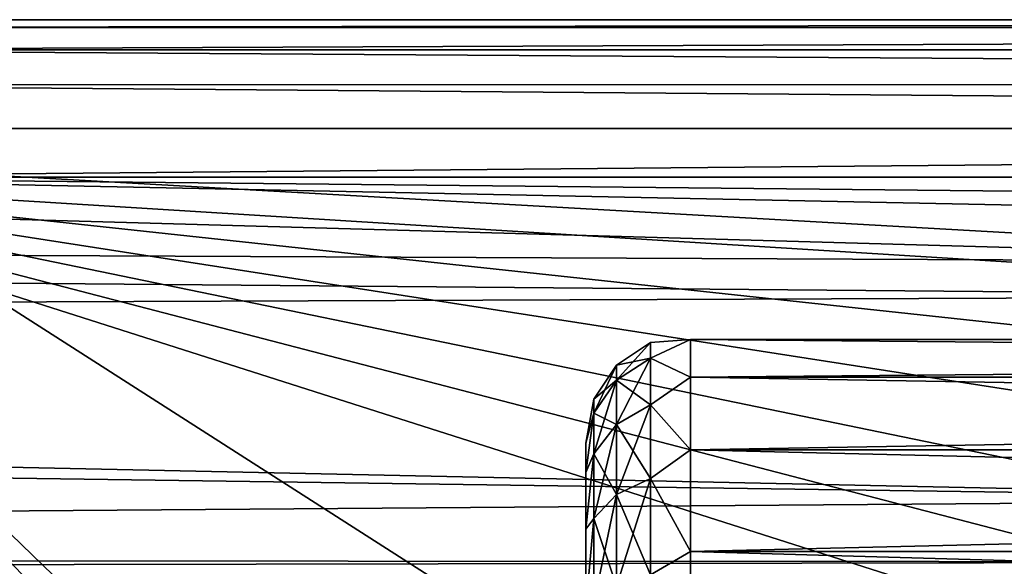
# Model space of a CAD drawing. Extents: x 0 to 500, y -78 to 1006.
# Tile 38 of 256: x 90.4 to 96.66, y -71.47 to -68. Entities that reach past the tile are written whole.
import ezdxf

# ---------------------------------------------------------------- set-up
doc = ezdxf.new("R2010")
doc.units = 0
doc.header["$LTSCALE"] = 65.185185
for name, color, linetype in [('252', 7, 'CONTINUOUS'), ('256', 7, 'CONTINUOUS'), ('378', 7, 'CONTINUOUS'), ('390', 7, 'CONTINUOUS'), ('400', 7, 'CONTINUOUS'), ('415', 7, 'CONTINUOUS'), ('417', 7, 'CONTINUOUS'), ('418', 7, 'CONTINUOUS')]:
    doc.layers.add(name, color=color, linetype=linetype)

msp = doc.modelspace()

# ---------------------------------------------------------------- linework, layer by layer
at = {"layer": '252', "color": 7, "linetype": 'CONTINUOUS'}
for points in [[(100.604, -16.0061), (3, -14.0407), (100, -76), (100.604, -16.0061)], [(3, -14.0407), (3, -76), (100, -76), (3, -14.0407)]]:
    msp.add_3dface(points, dxfattribs=at)
at = {"layer": '256', "color": 7, "linetype": 'CONTINUOUS'}
for points in [[(45.5064, -68, -19), (72.7532, -68, -19), (100, -69.54, -18.8672), (45.5064, -68, -19)], [(45.5064, -68, -19), (100, -69.54, -18.8672), (47.3827, -69.3082, -18.9044), (45.5064, -68, -19)], [(72.7532, -68, -19), (100, -68, -19), (100, -69.54, -18.8672), (72.7532, -68, -19)], [(100, -69.54, -18.8672), (100, -69.7558, -18.8271), (47.3827, -69.3082, -18.9044), (100, -69.54, -18.8672)], [(47.3827, -69.3082, -18.9044), (100, -69.7558, -18.8271), (48.4262, -69.9538, -18.7854), (47.3827, -69.3082, -18.9044)], [(100, -69.7558, -18.8271), (100, -71.0478, -18.4682), (48.4262, -69.9538, -18.7854), (100, -69.7558, -18.8271)], [(48.4262, -69.9538, -18.7854), (100, -71.0478, -18.4682), (49.0816, -70.3322, -18.6926), (48.4262, -69.9538, -18.7854)], [(49.0816, -70.3322, -18.6926), (100, -71.0478, -18.4682), (51.1826, -71.4157, -18.3266), (49.0816, -70.3322, -18.6926)], [(100, -71.0478, -18.4682), (100, -71.4441, -18.3149), (51.1826, -71.4157, -18.3266), (100, -71.0478, -18.4682)], [(51.1826, -71.4157, -18.3266), (100, -71.4441, -18.3149), (51.4314, -71.5317, -18.2781), (51.1826, -71.4157, -18.3266)], [(100, -71.4441, -18.3149), (100, -72.4641, -17.8148), (51.4314, -71.5317, -18.2781), (100, -71.4441, -18.3149)]]:
    msp.add_3dface(points, dxfattribs=at)
at = {"layer": '378', "color": 7, "linetype": 'CONTINUOUS'}
for points in [[(3, -14.0407), (100.604, -16.0061), (3, -76), (3, -14.0407)], [(3, -76), (100.604, -16.0061), (100, -76), (3, -76)]]:
    msp.add_3dface(points, dxfattribs=at)
at = {"layer": '390', "color": 7, "linetype": 'CONTINUOUS'}
for points in [[(121.5207, -69.6825, 10), (121.8855, -69.3444, 10), (88, -69, 10), (121.5207, -69.6825, 10)], [(119.8967, -70.9775, 10), (121.5207, -69.6825, 10), (88, -69, 10), (119.8967, -70.9775, 10)], [(88, -69, 10), (121.8855, -69.3444, 10), (122.1023, -69, 10), (88, -69, 10)], [(109.9644, -76, 10), (112.1026, -75.2631, 10), (88, -69, 10), (109.9644, -76, 10)], [(109.9644, -76, 10), (88, -69, 10), (90.8817, -71.7865, 10), (109.9644, -76, 10)], [(112.1026, -75.2631, 10), (114.1737, -74.3868, 10), (88, -69, 10), (112.1026, -75.2631, 10)], [(114.1737, -74.3868, 10), (116.1688, -73.3763, 10), (88, -69, 10), (114.1737, -74.3868, 10)], [(116.1688, -73.3763, 10), (118.0788, -72.238, 10), (88, -69, 10), (116.1688, -73.3763, 10)], [(118.0788, -72.238, 10), (119.8967, -70.9775, 10), (88, -69, 10), (118.0788, -72.238, 10)], [(90.8817, -71.7865, 10), (88, -69, 10), (90.4635, -71.5734, 10), (90.8817, -71.7865, 10)], [(90.4635, -71.5734, 10), (88, -69, 10), (90, -71.5, 10), (90.4635, -71.5734, 10)]]:
    msp.add_3dface(points, dxfattribs=at)
at = {"layer": '400', "color": 7, "linetype": 'CONTINUOUS'}
for points in [[(122.1023, -68, 11), (88, -68, 11), (88, -68.0489, 10.691), (122.1023, -68, 11)], [(122.1023, -68, 11), (88, -68.0489, 10.691), (122.1023, -68.0489, 10.691), (122.1023, -68, 11)], [(88, -68.0489, 10.691), (88, -68.1912, 10.412), (122.1023, -68.0489, 10.691), (88, -68.0489, 10.691)], [(122.1023, -68.0489, 10.691), (88, -68.1912, 10.412), (122.1023, -68.191, 10.4122), (122.1023, -68.0489, 10.691)], [(122.1023, -68.191, 10.4122), (88, -68.1912, 10.412), (122.1023, -68.4122, 10.191), (122.1023, -68.191, 10.4122)], [(88, -68.1912, 10.412), (88, -68.4127, 10.1906), (122.1023, -68.4122, 10.191), (88, -68.1912, 10.412)], [(122.1023, -68.4122, 10.191), (88, -68.4127, 10.1906), (122.1023, -68.691, 10.0489), (122.1023, -68.4122, 10.191)], [(88, -68.4127, 10.1906), (88, -68.6919, 10.0487), (122.1023, -68.691, 10.0489), (88, -68.4127, 10.1906)], [(88, -69, 10), (122.1023, -69, 10), (122.1023, -68.691, 10.0489), (88, -69, 10)], [(88, -68.6919, 10.0487), (88, -69, 10), (122.1023, -68.691, 10.0489), (88, -68.6919, 10.0487)]]:
    msp.add_3dface(points, dxfattribs=at)
at = {"layer": '415', "color": 7, "linetype": 'CONTINUOUS'}
for points in [[(94, -70.6899, 14.6679), (94, -70.8771, 14.0305), (94, -70.6899, 15.3321), (94, -70.6899, 14.6679)], [(94, -70.6899, 15.3321), (94, -70.8771, 14.0305), (94, -70.8771, 15.9695), (94, -70.6899, 15.3321)], [(94, -70.8771, 14.0305), (94, -71.2362, 13.4716), (94, -70.8771, 15.9695), (94, -70.8771, 14.0305)], [(94, -70.8771, 15.9695), (94, -71.2362, 13.4716), (94, -71.2362, 16.5284), (94, -70.8771, 15.9695)], [(94, -71.5, 15), (94, -71.5734, 15.4635), (94, -71.2362, 16.5284), (94, -71.5, 15)], [(94, -71.7382, 13.0366), (94, -71.5, 15), (94, -71.2362, 16.5284), (94, -71.7382, 13.0366)], [(94, -71.2362, 16.5284), (94, -71.5734, 15.4635), (94, -71.7382, 16.9634), (94, -71.2362, 16.5284)], [(94, -71.2362, 13.4716), (94, -71.7382, 13.0366), (94, -71.2362, 16.5284), (94, -71.2362, 13.4716)]]:
    msp.add_3dface(points, dxfattribs=at)
at = {"layer": '417', "color": 7, "linetype": 'CONTINUOUS'}
for points in [[(121.8432, -70.2711, 16.2462), (121.8432, -70.0305, 15.4269), (94.6661, -70.2711, 16.2462), (121.8432, -70.2711, 16.2462)], [(121.8432, -70.0305, 15.4269), (121.8432, -70.0305, 14.5731), (94.6661, -70.0305, 15.4269), (121.8432, -70.0305, 15.4269)], [(94.6661, -70.2711, 16.2462), (121.8432, -70.0305, 15.4269), (94.6661, -70.0305, 15.4269), (94.6661, -70.2711, 16.2462)], [(121.8432, -70.0305, 14.5731), (121.8432, -70.2711, 13.7538), (94.6661, -70.0305, 14.5731), (121.8432, -70.0305, 14.5731)], [(94.6661, -70.0305, 15.4269), (121.8432, -70.0305, 14.5731), (94.6661, -70.0305, 14.5731), (94.6661, -70.0305, 15.4269)], [(94.6661, -70.0305, 14.5731), (121.8432, -70.2711, 13.7538), (94.6661, -70.2711, 13.7538), (94.6661, -70.0305, 14.5731)], [(121.8432, -70.7328, 16.9646), (121.8432, -70.2711, 16.2462), (94.6661, -70.7328, 16.9646), (121.8432, -70.7328, 16.9646)], [(94.6661, -70.7328, 16.9646), (121.8432, -70.2711, 16.2462), (94.6661, -70.2711, 16.2462), (94.6661, -70.7328, 16.9646)], [(121.8432, -70.2711, 13.7538), (121.8432, -70.7328, 13.0354), (94.6661, -70.2711, 13.7538), (121.8432, -70.2711, 13.7538)], [(94.6661, -70.2711, 13.7538), (121.8432, -70.7328, 13.0354), (94.6661, -70.7328, 13.0354), (94.6661, -70.2711, 13.7538)], [(121.8432, -71.3781, 17.5238), (121.8432, -70.7328, 16.9646), (94.6661, -71.3781, 17.5238), (121.8432, -71.3781, 17.5238)], [(94.6661, -71.3781, 17.5238), (121.8432, -70.7328, 16.9646), (94.6661, -70.7328, 16.9646), (94.6661, -71.3781, 17.5238)], [(121.8432, -70.7328, 13.0354), (121.8432, -71.3781, 12.4762), (94.6661, -70.7328, 13.0354), (121.8432, -70.7328, 13.0354)], [(94.6661, -70.7328, 13.0354), (121.8432, -71.3781, 12.4762), (94.6661, -71.3781, 12.4762), (94.6661, -70.7328, 13.0354)], [(121.8432, -72.1548, 17.8785), (121.8432, -71.3781, 17.5238), (94.6661, -72.1548, 17.8785), (121.8432, -72.1548, 17.8785)], [(94.6661, -72.1548, 17.8785), (121.8432, -71.3781, 17.5238), (94.6661, -71.3781, 17.5238), (94.6661, -72.1548, 17.8785)], [(121.8432, -71.3781, 12.4762), (121.8432, -72.1548, 12.1215), (94.6661, -71.3781, 12.4762), (121.8432, -71.3781, 12.4762)], [(94.6661, -71.3781, 12.4762), (121.8432, -72.1548, 12.1215), (94.6661, -72.1548, 12.1215), (94.6661, -71.3781, 12.4762)]]:
    msp.add_3dface(points, dxfattribs=at)
at = {"layer": '418', "color": 7, "linetype": 'CONTINUOUS'}
for points in [[(94.6661, -70.2711, 16.2462), (94.6661, -70.0305, 15.4269), (94.4117, -70.151, 15.7634), (94.6661, -70.2711, 16.2462)], [(94.6661, -70.0305, 15.4269), (94.6661, -70.0305, 14.5731), (94.4117, -70.0505, 15), (94.6661, -70.0305, 15.4269)], [(94.4117, -70.151, 15.7634), (94.6661, -70.0305, 15.4269), (94.4117, -70.0505, 15), (94.4117, -70.151, 15.7634)], [(94.6661, -70.0305, 14.5731), (94.6661, -70.2711, 13.7538), (94.4117, -70.151, 14.2366), (94.6661, -70.0305, 14.5731)], [(94.4117, -70.0505, 15), (94.6661, -70.0305, 14.5731), (94.4117, -70.151, 14.2366), (94.4117, -70.0505, 15)], [(94.4117, -70.151, 15.7634), (94.4117, -70.0505, 15), (94.1953, -70.2905, 15.726), (94.4117, -70.151, 15.7634)], [(94.4117, -70.0505, 15), (94.4117, -70.151, 14.2366), (94.1953, -70.1949, 15), (94.4117, -70.0505, 15)], [(94.1953, -70.2905, 15.726), (94.4117, -70.0505, 15), (94.1953, -70.1949, 15), (94.1953, -70.2905, 15.726)], [(94.4117, -70.4457, 16.4747), (94.4117, -70.151, 15.7634), (94.1953, -70.5707, 16.4025), (94.4117, -70.4457, 16.4747)], [(94.1953, -70.5707, 16.4025), (94.4117, -70.151, 15.7634), (94.1953, -70.2905, 15.726), (94.1953, -70.5707, 16.4025)], [(94.4117, -70.151, 14.2366), (94.4117, -70.4457, 13.5253), (94.1953, -70.2905, 14.274), (94.4117, -70.151, 14.2366)], [(94.1953, -70.1949, 15), (94.4117, -70.151, 14.2366), (94.1953, -70.2905, 14.274), (94.1953, -70.1949, 15)], [(94.4117, -70.4457, 16.4747), (94.6661, -70.2711, 16.2462), (94.4117, -70.151, 15.7634), (94.4117, -70.4457, 16.4747)], [(94.4117, -70.151, 14.2366), (94.6661, -70.2711, 13.7538), (94.4117, -70.4457, 13.5253), (94.4117, -70.151, 14.2366)], [(94.1953, -70.2905, 15.726), (94.1953, -70.1949, 15), (94.0507, -70.4994, 15.67), (94.1953, -70.2905, 15.726)], [(94.1953, -70.1949, 15), (94.1953, -70.2905, 14.274), (94.0507, -70.4112, 15), (94.1953, -70.1949, 15)], [(94.0507, -70.4994, 15.67), (94.1953, -70.1949, 15), (94.0507, -70.4112, 15), (94.0507, -70.4994, 15.67)], [(94.1953, -70.5707, 16.4025), (94.1953, -70.2905, 15.726), (94.0507, -70.758, 16.2944), (94.1953, -70.5707, 16.4025)], [(94.0507, -70.758, 16.2944), (94.1953, -70.2905, 15.726), (94.0507, -70.4994, 15.67), (94.0507, -70.758, 16.2944)], [(94.1953, -70.2905, 14.274), (94.1953, -70.5707, 13.5975), (94.0507, -70.4994, 14.33), (94.1953, -70.2905, 14.274)], [(94.0507, -70.4112, 15), (94.1953, -70.2905, 14.274), (94.0507, -70.4994, 14.33), (94.0507, -70.4112, 15)], [(94.1953, -70.2905, 14.274), (94.4117, -70.4457, 13.5253), (94.1953, -70.5707, 13.5975), (94.1953, -70.2905, 14.274)], [(94.6661, -70.7328, 16.9646), (94.6661, -70.2711, 16.2462), (94.4117, -70.4457, 16.4747), (94.6661, -70.7328, 16.9646)], [(94.6661, -70.2711, 13.7538), (94.6661, -70.7328, 13.0354), (94.4117, -70.4457, 13.5253), (94.6661, -70.2711, 13.7538)], [(94, -70.6899, 14.6679), (94, -70.6899, 15.3321), (94.0507, -70.4112, 15), (94, -70.6899, 14.6679)], [(94, -70.6899, 14.6679), (94.0507, -70.4112, 15), (94.0507, -70.4994, 14.33), (94, -70.6899, 14.6679)], [(94, -70.6899, 15.3321), (94.0507, -70.4994, 15.67), (94.0507, -70.4112, 15), (94, -70.6899, 15.3321)], [(94.4117, -70.9144, 17.0856), (94.4117, -70.4457, 16.4747), (94.1953, -71.0165, 16.9835), (94.4117, -70.9144, 17.0856)], [(94.1953, -71.0165, 16.9835), (94.4117, -70.4457, 16.4747), (94.1953, -70.5707, 16.4025), (94.1953, -71.0165, 16.9835)], [(94.4117, -70.4457, 13.5253), (94.4117, -70.9144, 12.9144), (94.1953, -70.5707, 13.5975), (94.4117, -70.4457, 13.5253)], [(94.4117, -70.9144, 17.0856), (94.6661, -70.7328, 16.9646), (94.4117, -70.4457, 16.4747), (94.4117, -70.9144, 17.0856)], [(94.4117, -70.4457, 13.5253), (94.6661, -70.7328, 13.0354), (94.4117, -70.9144, 12.9144), (94.4117, -70.4457, 13.5253)], [(94, -70.8771, 14.0305), (94, -70.6899, 14.6679), (94.0507, -70.4994, 14.33), (94, -70.8771, 14.0305)], [(94, -70.8771, 14.0305), (94.0507, -70.4994, 14.33), (94.0507, -70.758, 13.7056), (94, -70.8771, 14.0305)], [(94, -70.6899, 15.3321), (94, -70.8771, 15.9695), (94.0507, -70.4994, 15.67), (94, -70.6899, 15.3321)], [(94, -70.8771, 15.9695), (94.0507, -70.758, 16.2944), (94.0507, -70.4994, 15.67), (94, -70.8771, 15.9695)], [(94.0507, -70.4994, 14.33), (94.1953, -70.5707, 13.5975), (94.0507, -70.758, 13.7056), (94.0507, -70.4994, 14.33)], [(94.1953, -71.0165, 16.9835), (94.1953, -70.5707, 16.4025), (94.0507, -71.1695, 16.8305), (94.1953, -71.0165, 16.9835)], [(94.0507, -71.1695, 16.8305), (94.1953, -70.5707, 16.4025), (94.0507, -70.758, 16.2944), (94.0507, -71.1695, 16.8305)], [(94.1953, -70.5707, 13.5975), (94.1953, -71.0165, 13.0165), (94.0507, -70.758, 13.7056), (94.1953, -70.5707, 13.5975)], [(94.1953, -70.5707, 13.5975), (94.4117, -70.9144, 12.9144), (94.1953, -71.0165, 13.0165), (94.1953, -70.5707, 13.5975)], [(94, -71.2362, 13.4716), (94, -70.8771, 14.0305), (94.0507, -70.758, 13.7056), (94, -71.2362, 13.4716)], [(94, -71.2362, 13.4716), (94.0507, -70.758, 13.7056), (94.0507, -71.1695, 13.1695), (94, -71.2362, 13.4716)], [(94, -70.8771, 15.9695), (94, -71.2362, 16.5284), (94.0507, -70.758, 16.2944), (94, -70.8771, 15.9695)], [(94, -71.2362, 16.5284), (94.0507, -71.1695, 16.8305), (94.0507, -70.758, 16.2944), (94, -71.2362, 16.5284)], [(94.0507, -70.758, 13.7056), (94.1953, -71.0165, 13.0165), (94.0507, -71.1695, 13.1695), (94.0507, -70.758, 13.7056)], [(94.6661, -71.3781, 17.5238), (94.6661, -70.7328, 16.9646), (94.4117, -70.9144, 17.0856), (94.6661, -71.3781, 17.5238)], [(94.6661, -70.7328, 13.0354), (94.6661, -71.3781, 12.4762), (94.4117, -70.9144, 12.9144), (94.6661, -70.7328, 13.0354)], [(94.4117, -71.5253, 17.5543), (94.4117, -70.9144, 17.0856), (94.1953, -71.5975, 17.4293), (94.4117, -71.5253, 17.5543)], [(94.1953, -71.5975, 17.4293), (94.4117, -70.9144, 17.0856), (94.1953, -71.0165, 16.9835), (94.1953, -71.5975, 17.4293)], [(94.4117, -70.9144, 12.9144), (94.4117, -71.5253, 12.4457), (94.1953, -71.0165, 13.0165), (94.4117, -70.9144, 12.9144)], [(94.4117, -71.5253, 17.5543), (94.6661, -71.3781, 17.5238), (94.4117, -70.9144, 17.0856), (94.4117, -71.5253, 17.5543)], [(94.4117, -70.9144, 12.9144), (94.6661, -71.3781, 12.4762), (94.4117, -71.5253, 12.4457), (94.4117, -70.9144, 12.9144)], [(94.1953, -71.5975, 17.4293), (94.1953, -71.0165, 16.9835), (94.0507, -71.7056, 17.242), (94.1953, -71.5975, 17.4293)], [(94.0507, -71.7056, 17.242), (94.1953, -71.0165, 16.9835), (94.0507, -71.1695, 16.8305), (94.0507, -71.7056, 17.242)], [(94.1953, -71.0165, 13.0165), (94.1953, -71.5975, 12.5707), (94.0507, -71.1695, 13.1695), (94.1953, -71.0165, 13.0165)], [(94.1953, -71.0165, 13.0165), (94.4117, -71.5253, 12.4457), (94.1953, -71.5975, 12.5707), (94.1953, -71.0165, 13.0165)], [(94, -71.7382, 13.0366), (94, -71.2362, 13.4716), (94.0507, -71.1695, 13.1695), (94, -71.7382, 13.0366)], [(94, -71.7382, 13.0366), (94.0507, -71.1695, 13.1695), (94.0507, -71.7056, 12.758), (94, -71.7382, 13.0366)], [(94, -71.2362, 16.5284), (94, -71.7382, 16.9634), (94.0507, -71.1695, 16.8305), (94, -71.2362, 16.5284)], [(94, -71.7382, 16.9634), (94.0507, -71.7056, 17.242), (94.0507, -71.1695, 16.8305), (94, -71.7382, 16.9634)], [(94.0507, -71.1695, 13.1695), (94.1953, -71.5975, 12.5707), (94.0507, -71.7056, 12.758), (94.0507, -71.1695, 13.1695)], [(94.6661, -72.1548, 17.8785), (94.6661, -71.3781, 17.5238), (94.4117, -71.5253, 17.5543), (94.6661, -72.1548, 17.8785)], [(94.6661, -71.3781, 12.4762), (94.6661, -72.1548, 12.1215), (94.4117, -71.5253, 12.4457), (94.6661, -71.3781, 12.4762)]]:
    msp.add_3dface(points, dxfattribs=at)

doc.saveas('drawing.dxf')
